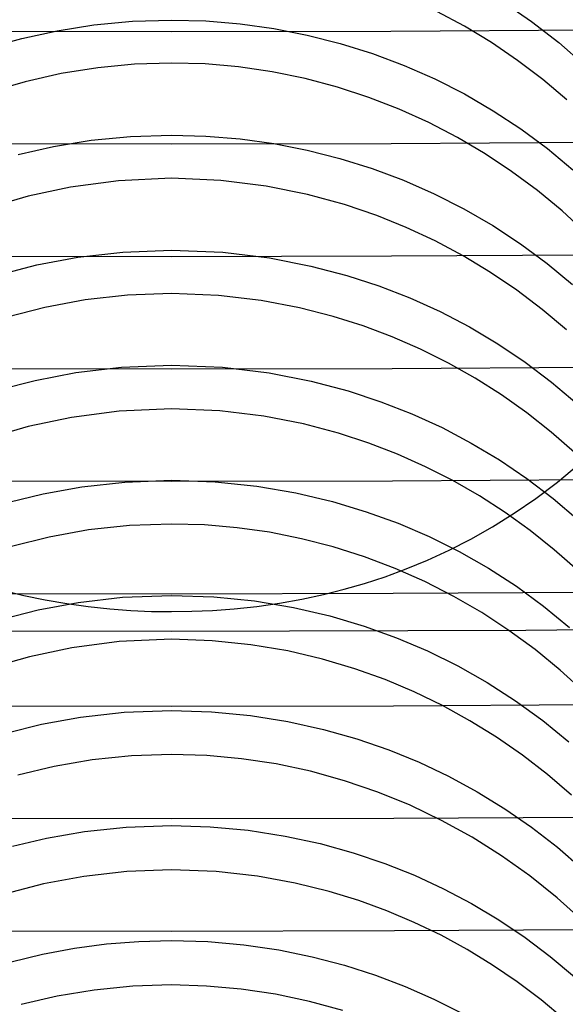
# Model space of a CAD drawing. Header units: millimetres. Extents: x -232 to 232, y -232 to 232.
# Tile 26 of 75: x -0.51 to 1.31, y -183.74 to -180.46. Entities that reach past the tile are written whole.
import ezdxf

# ---------------------------------------------------------------- set-up
doc = ezdxf.new("R2010")
doc.units = ezdxf.units.MM
doc.layers.add('HIDDEN', color=7, linetype='Continuous')
doc.layers.add('THICK', color=7, linetype='Continuous')

msp = doc.modelspace()

# ---------------------------------------------------------------- linework, layer by layer
at = {"layer": 'HIDDEN'}
for p, q in [((1.1058, -180.4019), (1.1999, -180.4668)), ((0.9763, -180.4827), (0.8838, -180.4329)), ((-0.3814, -180.4974), (-0.2583, -180.4781)), ((-0.2583, -180.4781), (-0.1303, -180.4661)), ((-0.1303, -180.4661), (0, -180.4619)), ((0, -180.4619), (0.1147, -180.465)), ((0.1147, -180.465), (0.2284, -180.4745)), ((0.2284, -180.4745), (0.341, -180.4901)), ((1.066, -180.5372), (0.9763, -180.4827)), ((1.1999, -180.4668), (1.2902, -180.5372)), ((-0.4992, -180.5231), (-0.3814, -180.4974)), ((0.341, -180.4901), (0.4524, -180.512)), ((0.4524, -180.512), (0.5624, -180.5399)), ((-0.6116, -180.5545), (-0.4992, -180.5231)), ((0.5624, -180.5399), (0.67, -180.5737)), ((1.1529, -180.5965), (1.066, -180.5372)), ((1.2902, -180.5372), (1.3763, -180.6129)), ((0.67, -180.5737), (0.7749, -180.6131)), ((-0.2455, -180.6208), (-0.3678, -180.6404)), ((-0.1228, -180.609), (-0.2455, -180.6208)), ((0, -180.6052), (-0.1228, -180.609)), ((0.1117, -180.6083), (0, -180.6052)), ((0.2233, -180.6181), (0.1117, -180.6083)), ((0.3349, -180.6344), (0.2233, -180.6181)), ((0.7749, -180.6131), (0.877, -180.6581)), ((1.2367, -180.6601), (1.1529, -180.5965)), ((-0.3678, -180.6404), (-0.4879, -180.6676)), ((0.445, -180.657), (0.3349, -180.6344)), ((-0.4879, -180.6676), (-0.6052, -180.702)), ((0.5526, -180.6855), (0.445, -180.657)), ((0.6573, -180.7198), (0.5526, -180.6855)), ((0.877, -180.6581), (0.976, -180.7084)), ((1.3172, -180.7282), (1.2367, -180.6601)), ((0.759, -180.7594), (0.6573, -180.7198)), ((0.976, -180.7084), (1.0717, -180.7641)), ((0.8575, -180.8041), (0.759, -180.7594)), ((1.0717, -180.7641), (1.1639, -180.8248)), ((0.9527, -180.8537), (0.8575, -180.8041)), ((-0.2677, -180.863), (-0.1365, -180.8502)), ((-0.1365, -180.8502), (0, -180.8457)), ((0, -180.8457), (0.1148, -180.8488)), ((0.1148, -180.8488), (0.2284, -180.8582)), ((1.1639, -180.8248), (1.2525, -180.8906)), ((-0.5111, -180.9098), (-0.3927, -180.8832)), ((-0.3927, -180.8832), (-0.2677, -180.863)), ((0.2284, -180.8582), (0.3408, -180.8738)), ((0.3408, -180.8738), (0.4517, -180.8955)), ((1.0445, -180.9078), (0.9527, -180.8537)), ((0.4517, -180.8955), (0.5612, -180.9233)), ((1.1332, -180.9667), (1.0445, -180.9078)), ((1.2525, -180.8906), (1.3374, -180.9615)), ((0.5612, -180.9233), (0.6685, -180.9569)), ((0.6685, -180.9569), (0.7734, -180.9962)), ((1.2189, -181.0302), (1.1332, -180.9667)), ((-0.1772, -180.9976), (-0.3366, -181.0188)), ((0, -180.9895), (-0.1772, -180.9976)), ((0.1641, -180.9965), (0, -180.9895)), ((0.3156, -181.0154), (0.1641, -180.9965)), ((0.7734, -180.9962), (0.8754, -181.0411)), ((-0.3366, -181.0188), (-0.4771, -181.0491)), ((0.4533, -181.0433), (0.3156, -181.0154)), ((0.5763, -181.0771), (0.4533, -181.0433)), ((0.8754, -181.0411), (0.9744, -181.0913)), ((1.3014, -181.0984), (1.2189, -181.0302)), ((-0.4771, -181.0491), (-0.5978, -181.0838)), ((0.6838, -181.1138), (0.5763, -181.0771)), ((0.7822, -181.1536), (0.6838, -181.1138)), ((0.9744, -181.0913), (1.0701, -181.1469)), ((1.3804, -181.171), (1.3014, -181.0984)), ((0.8782, -181.1986), (0.7822, -181.1536)), ((1.0701, -181.1469), (1.1625, -181.2077)), ((0.9717, -181.2485), (0.8782, -181.1986)), ((1.1625, -181.2077), (1.2513, -181.2735)), ((-0.3121, -181.2531), (-0.1621, -181.2357)), ((-0.1621, -181.2357), (0, -181.2294)), ((0, -181.2294), (0.1715, -181.2364)), ((0.1715, -181.2364), (0.3266, -181.2552)), ((-0.4488, -181.2787), (-0.3121, -181.2531)), ((0.3266, -181.2552), (0.4643, -181.2821)), ((1.0623, -181.3033), (0.9717, -181.2485)), ((1.2513, -181.2735), (1.3363, -181.3443)), ((-0.5714, -181.31), (-0.4488, -181.2787)), ((0.4643, -181.2821), (0.5838, -181.3136)), ((1.15, -181.3628), (1.0623, -181.3033)), ((0.5838, -181.3136), (0.6903, -181.3483)), ((0, -181.3738), (-0.1463, -181.3794)), ((0.1562, -181.38), (0, -181.3738)), ((0.6903, -181.3483), (0.794, -181.3885)), ((1.2346, -181.4269), (1.15, -181.3628)), ((-0.2879, -181.3953), (-0.4218, -181.4202)), ((-0.1463, -181.3794), (-0.2879, -181.3953)), ((0.2984, -181.3968), (0.1562, -181.38)), ((0.426, -181.4211), (0.2984, -181.3968)), ((0.794, -181.3885), (0.8949, -181.4342)), ((-0.4218, -181.4202), (-0.5478, -181.4527)), ((0.5384, -181.45), (0.426, -181.4211)), ((0.8949, -181.4342), (0.9928, -181.4853)), ((1.3159, -181.4954), (1.2346, -181.4269)), ((0.6381, -181.4816), (0.5384, -181.45)), ((0.7352, -181.5181), (0.6381, -181.4816)), ((0.9928, -181.4853), (1.0874, -181.5415)), ((0.83, -181.5595), (0.7352, -181.5181)), ((0.9224, -181.6057), (0.83, -181.5595)), ((1.0874, -181.5415), (1.1786, -181.6029)), ((1.0122, -181.6565), (0.9224, -181.6057)), ((1.1786, -181.6029), (1.2663, -181.6693)), ((-0.4546, -181.6637), (-0.3186, -181.6377)), ((-0.3186, -181.6377), (-0.1667, -181.6198)), ((-0.1667, -181.6198), (0, -181.6131)), ((0, -181.6131), (0.1696, -181.62)), ((0.1696, -181.62), (0.3251, -181.6387)), ((0.3251, -181.6387), (0.4652, -181.6661)), ((-0.5738, -181.6944), (-0.4546, -181.6637)), ((0.4652, -181.6661), (0.589, -181.6989)), ((1.0994, -181.7119), (1.0122, -181.6565)), ((1.2663, -181.6693), (1.3501, -181.7405)), ((0.589, -181.6989), (0.6972, -181.7345)), ((0.6972, -181.7345), (0.8006, -181.7751)), ((1.1837, -181.7717), (1.0994, -181.7119)), ((-0.1739, -181.766), (-0.3336, -181.787)), ((0, -181.7582), (-0.1739, -181.766)), ((0.1608, -181.7648), (0, -181.7582)), ((0.3077, -181.7827), (0.1608, -181.7648)), ((-0.3336, -181.787), (-0.4773, -181.8178)), ((0.4398, -181.8086), (0.3077, -181.7827)), ((0.8006, -181.7751), (0.9012, -181.8211)), ((1.2649, -181.8357), (1.1837, -181.7717)), ((-0.4773, -181.8178), (-0.6043, -181.8545)), ((0.5562, -181.8395), (0.4398, -181.8086)), ((0.9012, -181.8211), (0.9988, -181.8725)), ((1.3431, -181.9041), (1.2649, -181.8357)), ((0.657, -181.8725), (0.5562, -181.8395)), ((0.7526, -181.9095), (0.657, -181.8725)), ((0.9988, -181.8725), (1.0932, -181.929)), ((0.846, -181.9513), (0.7526, -181.9095)), ((1.0932, -181.929), (1.1842, -181.9907)), ((0.9371, -181.9978), (0.846, -181.9513)), ((1.286, -182.0024), (1.356, -181.9436)), ((-0.1559, -182.0026), (0, -181.9968)), ((0, -181.9968), (0.1455, -182.0019)), ((1.0257, -182.0489), (0.9371, -181.9978)), ((1.1842, -181.9907), (1.2716, -182.0574)), ((-0.4275, -182.0414), (-0.2986, -182.0184)), ((-0.2986, -182.0184), (-0.1559, -182.0026)), ((0.1455, -182.0019), (0.2839, -182.0164)), ((0.2839, -182.0164), (0.4143, -182.0387)), ((1.2143, -182.0569), (1.286, -182.0024)), ((-0.5417, -182.0691), (-0.4275, -182.0414)), ((0.4143, -182.0387), (0.5361, -182.0676)), ((1.1117, -182.1044), (1.0257, -182.0489)), ((1.142, -182.1068), (1.2143, -182.0569)), ((1.2716, -182.0574), (1.3551, -182.1289)), ((0.5361, -182.0676), (0.649, -182.1016)), ((0.649, -182.1016), (0.7551, -182.1402)), ((1.0694, -182.1521), (1.142, -182.1068)), ((1.1948, -182.1643), (1.1117, -182.1044)), ((-0.2769, -182.1623), (-0.408, -182.1858)), ((-0.1399, -182.1475), (-0.2769, -182.1623)), ((0, -182.1425), (-0.1399, -182.1475)), ((0.1097, -182.1455), (0, -182.1425)), ((0.2185, -182.1547), (0.1097, -182.1455)), ((0.3264, -182.1701), (0.2185, -182.1547)), ((0.7551, -182.1402), (0.8583, -182.1844)), ((0.9968, -182.1932), (1.0694, -182.1521)), ((1.275, -182.2283), (1.1948, -182.1643)), ((-0.408, -182.1858), (-0.5329, -182.217)), ((0.4333, -182.1914), (0.3264, -182.1701)), ((0.5391, -182.2188), (0.4333, -182.1914)), ((0.8583, -182.1844), (0.9586, -182.2343)), ((0.9245, -182.2301), (0.9968, -182.1932)), ((0.643, -182.2519), (0.5391, -182.2188)), ((0.8526, -182.2631), (0.9245, -182.2301)), ((1.3521, -182.2966), (1.275, -182.2283)), ((0.7447, -182.2905), (0.643, -182.2519)), ((0.9586, -182.2343), (1.0558, -182.2896)), ((0.7115, -182.3182), (0.7815, -182.2924)), ((0.8438, -182.3345), (0.7447, -182.2905)), ((0.7815, -182.2924), (0.8526, -182.2631)), ((1.0558, -182.2896), (1.1496, -182.3502)), ((0.6429, -182.3407), (0.7115, -182.3182)), ((0.5064, -182.3774), (0.5756, -182.3601)), ((0.5756, -182.3601), (0.6429, -182.3407)), ((0.9402, -182.3838), (0.8438, -182.3345)), ((1.1496, -182.3502), (1.2398, -182.4161)), ((-0.5621, -182.3636), (-0.4917, -182.3808)), ((-0.4917, -182.3808), (-0.4207, -182.3955)), ((-0.3112, -182.4039), (-0.1629, -182.3869)), ((-0.1629, -182.3869), (0, -182.3805)), ((0, -182.3805), (0.141, -182.3853)), ((0.141, -182.3853), (0.277, -182.3991)), ((0.3602, -182.4062), (0.4344, -182.3929)), ((0.4344, -182.3929), (0.5064, -182.3774)), ((1.0338, -182.4381), (0.9402, -182.3838)), ((-0.4441, -182.4287), (-0.3112, -182.4039)), ((-0.4207, -182.3955), (-0.3491, -182.4079)), ((-0.3491, -182.4079), (-0.2773, -182.4179)), ((-0.2773, -182.4179), (-0.2056, -182.4255)), ((-0.2056, -182.4255), (-0.1355, -182.4307)), ((0.1364, -182.4306), (0.2087, -182.4252)), ((0.2087, -182.4252), (0.2843, -182.4171)), ((0.277, -182.3991), (0.4059, -182.4207)), ((0.2843, -182.4171), (0.3602, -182.4062)), ((0.4059, -182.4207), (0.5277, -182.4491)), ((1.2398, -182.4161), (1.3262, -182.4871)), ((-0.5608, -182.4582), (-0.4441, -182.4287)), ((-0.1355, -182.4307), (-0.0672, -182.4337)), ((-0.0672, -182.4337), (0, -182.4346)), ((0, -182.4346), (0.0672, -182.4336)), ((0.0672, -182.4336), (0.1364, -182.4306)), ((0.5277, -182.4491), (0.6419, -182.483)), ((1.1243, -182.4973), (1.0338, -182.4381)), ((0.6419, -182.483), (0.7491, -182.5216)), ((0.7491, -182.5216), (0.853, -182.5658)), ((1.2115, -182.5612), (1.1243, -182.4973)), ((-0.3325, -182.5554), (-0.4732, -182.5853)), ((-0.1745, -182.5346), (-0.3325, -182.5554)), ((0, -182.5268), (-0.1745, -182.5346)), ((0.1354, -182.5315), (0, -182.5268)), ((0.2646, -182.5449), (0.1354, -182.5315)), ((0.3871, -182.5658), (0.2646, -182.5449)), ((-0.4732, -182.5853), (-0.5955, -182.6202)), ((0.5026, -182.5929), (0.3871, -182.5658)), ((0.853, -182.5658), (0.9539, -182.6156)), ((1.2953, -182.6298), (1.2115, -182.5612)), ((0.6108, -182.6252), (0.5026, -182.5929)), ((0.9539, -182.6156), (1.0517, -182.6709)), ((0.7115, -182.6615), (0.6108, -182.6252)), ((1.3757, -182.703), (1.2953, -182.6298)), ((0.8082, -182.7022), (0.7115, -182.6615)), ((1.0517, -182.6709), (1.1461, -182.7316)), ((0.9025, -182.7479), (0.8082, -182.7022)), ((0.9942, -182.7985), (0.9025, -182.7479)), ((1.1461, -182.7316), (1.2369, -182.7977)), ((-0.433, -182.8101), (-0.3029, -182.7864)), ((-0.3029, -182.7864), (-0.1583, -182.7702)), ((-0.1583, -182.7702), (0, -182.7642)), ((0, -182.7642), (0.1328, -182.7685)), ((0.1328, -182.7685), (0.263, -182.781)), ((0.263, -182.781), (0.3875, -182.8009)), ((-0.5479, -182.8383), (-0.433, -182.8101)), ((0.3875, -182.8009), (0.5058, -182.8272)), ((1.0832, -182.8538), (0.9942, -182.7985)), ((1.2369, -182.7977), (1.3238, -182.8689)), ((0.5058, -182.8272), (0.6179, -182.859)), ((1.1693, -182.9136), (1.0832, -182.8538)), ((0.6179, -182.859), (0.7235, -182.8955)), ((-0.1328, -182.9156), (-0.2642, -182.9292)), ((0, -182.9111), (-0.1328, -182.9156)), ((0.1172, -182.9146), (0, -182.9111)), ((0.2336, -182.9251), (0.1172, -182.9146)), ((0.7235, -182.8955), (0.8246, -182.9368)), ((1.2523, -182.9779), (1.1693, -182.9136)), ((-0.3906, -182.9508), (-0.5118, -182.9797)), ((-0.2642, -182.9292), (-0.3906, -182.9508)), ((0.3491, -182.9427), (0.2336, -182.9251)), ((0.4634, -182.9672), (0.3491, -182.9427)), ((0.8246, -182.9368), (0.9229, -182.9833)), ((0.5764, -182.9985), (0.4634, -182.9672)), ((0.9229, -182.9833), (1.0184, -183.0351)), ((1.3321, -183.0465), (1.2523, -182.9779)), ((0.6869, -183.0363), (0.5764, -182.9985)), ((0.7947, -183.0804), (0.6869, -183.0363)), ((1.0184, -183.0351), (1.1108, -183.0919)), ((0.8996, -183.1307), (0.7947, -183.0804)), ((1.1108, -183.0919), (1.1999, -183.1537)), ((-0.1513, -183.1534), (0, -183.1479)), ((0, -183.1479), (0.1282, -183.152)), ((1.0012, -183.1868), (0.8996, -183.1307)), ((-0.4166, -183.1904), (-0.2904, -183.1684)), ((-0.2904, -183.1684), (-0.1513, -183.1534)), ((0.1282, -183.152), (0.2559, -183.1639)), ((0.2559, -183.1639), (0.3782, -183.1829)), ((1.1999, -183.1537), (1.2856, -183.2204)), ((-0.5294, -183.2171), (-0.4166, -183.1904)), ((0.3782, -183.1829), (0.4948, -183.2082)), ((0.4948, -183.2082), (0.6056, -183.2389)), ((1.0993, -183.2487), (1.0012, -183.1868)), ((0.6056, -183.2389), (0.7103, -183.2744)), ((1.2856, -183.2204), (1.3675, -183.2918)), ((0.7103, -183.2744), (0.8096, -183.314)), ((1.1938, -183.3161), (1.0993, -183.2487)), ((-0.1492, -183.3011), (-0.2918, -183.3174)), ((0, -183.2954), (-0.1492, -183.3011)), ((0.1492, -183.3011), (0, -183.2954)), ((0.2869, -183.3167), (0.1492, -183.3011)), ((-0.4265, -183.3428), (-0.5531, -183.3757)), ((-0.2918, -183.3174), (-0.4265, -183.3428)), ((0.4124, -183.3397), (0.2869, -183.3167)), ((0.5252, -183.3677), (0.4124, -183.3397)), ((0.8096, -183.314), (0.9059, -183.3586)), ((1.2845, -183.3889), (1.1938, -183.3161)), ((0.6244, -183.3983), (0.5252, -183.3677)), ((0.9059, -183.3586), (0.9995, -183.4081)), ((0.7176, -183.4324), (0.6244, -183.3983)), ((0.9995, -183.4081), (1.0902, -183.4624)), ((1.3711, -183.467), (1.2845, -183.3889)), ((0.8089, -183.471), (0.7176, -183.4324)), ((0.8981, -183.5141), (0.8089, -183.471)), ((1.0902, -183.4624), (1.1777, -183.5214)), ((-0.3237, -183.5571), (-0.2168, -183.543)), ((-0.2168, -183.543), (-0.1089, -183.5345)), ((-0.1089, -183.5345), (0, -183.5317)), ((0, -183.5317), (0.1209, -183.5352)), ((0.1209, -183.5352), (0.2409, -183.5458)), ((0.9851, -183.5616), (0.8981, -183.5141)), ((1.1777, -183.5214), (1.2618, -183.585)), ((-0.4294, -183.5768), (-0.3237, -183.5571)), ((0.2409, -183.5458), (0.357, -183.5628)), ((0.357, -183.5628), (0.469, -183.5857)), ((1.0697, -183.6134), (0.9851, -183.5616)), ((-0.5339, -183.602), (-0.4294, -183.5768)), ((0.469, -183.5857), (0.5767, -183.614)), ((1.2618, -183.585), (1.3424, -183.653)), ((0.5767, -183.614), (0.68, -183.6472)), ((1.1518, -183.6693), (1.0697, -183.6134)), ((0.68, -183.6472), (0.7787, -183.6848)), ((1.2313, -183.7293), (1.1518, -183.6693)), ((-0.2576, -183.6969), (-0.3814, -183.7175)), ((-0.1293, -183.684), (-0.2576, -183.6969)), ((0, -183.6797), (-0.1293, -183.684)), ((0.1166, -183.6831), (0, -183.6797)), ((0.2321, -183.6935), (0.1166, -183.6831)), ((0.3464, -183.7108), (0.2321, -183.6935)), ((0.7787, -183.6848), (0.874, -183.7269)), ((-0.3814, -183.7175), (-0.5005, -183.7452)), ((0.4594, -183.7348), (0.3464, -183.7108)), ((0.5708, -183.7653), (0.4594, -183.7348)), ((0.874, -183.7269), (0.9669, -183.774)), ((1.3079, -183.7933), (1.2313, -183.7293))]:
    msp.add_line(p, q, dxfattribs=at)
msp.add_arc((0, 0), 182.5, 180.00002, 0, dxfattribs=at)
at = {"layer": 'THICK'}
for radius, start, end in [(184.625, 179.99998, 0), (184.25, 179.99998, 0), (183.875, 179.99998, 0), (183.5, 179.99998, 0), (183.125, 179.99998, 0), (182.75, 179.99998, 0), (182.375, 179.99998, 0), (182, 179.99998, 0), (181.625, 179.99998, 0), (181.25, 179.99998, 0), (180.875, 179.99998, 0), (180.5, 179.99998, 0), (186, 270.184053, 359.815909)]:
    msp.add_arc((0, 0), radius, start, end, dxfattribs=at)

doc.saveas('drawing.dxf')
